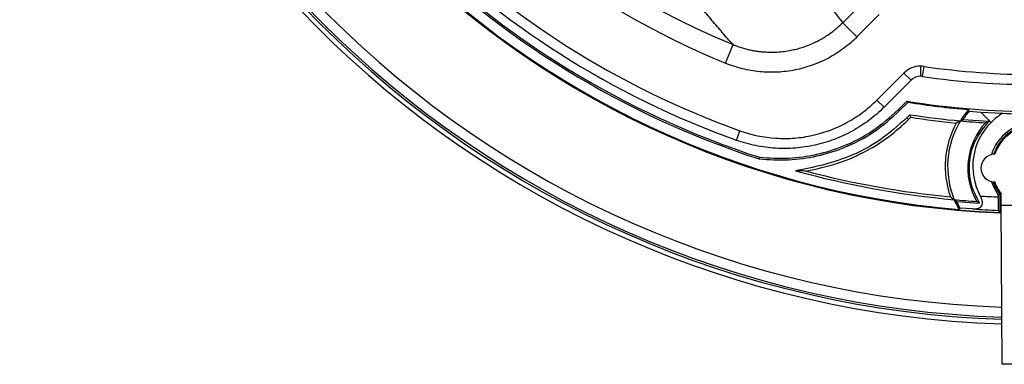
# Model space of a CAD drawing. Header units: millimetres. Extents: x 0 to 594, y 0 to 420.
# Tile 23 of 38: x 331 to 379, y 212 to 229. Entities that reach past the tile are written whole.
import ezdxf

# ---------------------------------------------------------------- set-up
doc = ezdxf.new("R2010")
doc.units = ezdxf.units.MM

msp = doc.modelspace()

# ---------------------------------------------------------------- linework, layer by layer
at = {"color": 7, "linetype": 'Continuous', "lineweight": 25}
for p, q in [((371.411, 229.159), (372.515, 230.263)), ((373.22, 229.558), (372.117, 228.454)), ((372.117, 228.454), (371.411, 229.159)), ((365.598, 227.151), (365.978, 228.076)), ((375.271, 227.004), (375.271, 226.504)), ((375.367, 226.497), (375.44, 226.991)), ((373.107, 225.324), (374.446, 226.662)), ((374.799, 226.308), (374.446, 226.662)), ((374.799, 226.308), (373.461, 224.97)), ((373.461, 224.97), (373.107, 225.324)), ((374.175, 224.857), (374.586, 225.268)), ((374.233, 224.799), (374.65, 225.216)), ((374.175, 224.857), (374.233, 224.799)), ((374.74, 224.599), (374.586, 224.445)), ((374.673, 224.359), (374.586, 224.445)), ((374.673, 224.359), (374.782, 224.469)), ((377.679, 224.779), (378.247, 224.732)), ((378.247, 224.732), (379.33, 224.667)), ((378.761, 224.218), (378.247, 224.732)), ((378.657, 224.265), (377.363, 224.35)), ((366.144, 223.334), (366.313, 223.804)), ((379.11, 220.618), (379.11, 220.523)), ((379.209, 219.759), (379.209, 220.651)), ((379.256, 220.117), (379.256, 220.673)), ((377.049, 220.303), (378.194, 220.209)), ((379.256, 220.117), (379.884, 220.117)), ((379.314, 212.226), (379.256, 220.117)), ((377.848, 219.926), (377.215, 219.97)), ((382.571, 212.226), (379.314, 212.226))]:
    msp.add_line(p, q, dxfattribs=at)
at = {"color": 7, "linetype": 'Continuous', "lineweight": 25, "flags": 128}
for points in [[(374.586, 225.268), (374.622, 225.239), (374.65, 225.216)], [(374.782, 224.469), (374.758, 224.542), (374.74, 224.599)], [(377.679, 224.779), (377.662, 224.82), (377.649, 224.853)], [(367.281, 222.488), (367.272, 222.443), (367.264, 222.408)], [(378.776, 221.287), (378.843, 221.1), (379.11, 220.618)], [(379.209, 220.651), (378.956, 221.086), (378.886, 221.269)], [(379.11, 220.618), (379.166, 220.636), (379.209, 220.651)], [(377.215, 219.97), (377.191, 219.932), (377.172, 219.902)], [(379.116, 219.856), (379.168, 219.801), (379.209, 219.759)]]:
    msp.add_lwpolyline(points, dxfattribs=at)
at = {"color": 7, "linetype": 'Continuous', "lineweight": 25}
for centre, radius, start, end in [((380.943, 264.537), 50.333, 181.871, 268.129), ((380.943, 264.537), 50.1, 181.8817, 268.1183), ((380.943, 264.537), 50, 181.8863, 268.1137), ((380.943, 264.537), 49.5, 181.9096, 268.0904), ((380.943, 264.537), 44.834, 182.1528, 267.8472), ((380.943, 264.537), 44.825, 182.1534, 267.8466), ((380.943, 264.537), 44.794, 184.829, 265.171), ((380.943, 264.537), 44.294, 197.9876, 252.0124), ((380.943, 264.537), 44.213, 197.9987, 252.0013), ((380.943, 264.537), 43.28, 199.7563, 250.2436), ((380.943, 264.537), 43.78, 199.7563, 250.2436), ((380.943, 264.537), 39.413, 202.315, 247.685), ((380.943, 264.537), 40.412, 202.315, 247.685), ((375.271, 225.837), 1.167, 90, 135), ((375.271, 225.837), 1.167, 81.6619, 90), ((380.943, 264.537), 37.947, 261.6619, 278.3381), ((375.271, 225.837), 0.667, 90, 135), ((375.271, 225.837), 0.667, 81.6619, 90), ((380.943, 264.537), 38.447, 261.6619, 278.3381), ((380.943, 264.537), 39.78, 260.8056, 279.1944), ((380.943, 264.537), 39.821, 260.9079, 265.2553), ((380.943, 264.537), 40.417, 261.1717, 264.7453), ((380.943, 264.537), 40.539, 261.2594, 264.4754), ((380.943, 222.037), 4.333, 139.4737, 148.67), ((380.943, 222.037), 4.262, 139.9618, 147.1236), ((380.943, 222.037), 3.085, 121.5042, 135), ((380.943, 264.537), 39.902, 267.6844, 269.9791), ((380.943, 222.037), 4.456, 151.1565, 199.8379), ((380.943, 222.037), 4.333, 148.67, 202.4094), ((380.943, 264.537), 40.417, 264.7453, 266.5044), ((380.943, 221.951), 3.333, 137.6701, 209.721), ((380.943, 222.037), 3.085, 135, 208.4143), ((380.943, 221.951), 2.266, 90.3678, 162.9672), ((380.943, 221.951), 2.167, 323.1301, 161.6593), ((380.943, 221.951), 2.116, 90, 161.1403), ((378.943, 221.951), 0.684, 90.23, 269.77), ((380.943, 264.537), 44.333, 254.4752, 264.8155), ((380.943, 264.537), 44.211, 255.1318, 264.5603), ((380.943, 221.951), 2.116, 198.8597, 217.1423), ((380.943, 264.537), 44.052, 266.4684, 267.6162), ((380.943, 264.537), 44.333, 264.8155, 266.2561), ((380.943, 222.037), 4.333, 202.4094, 209.5186), ((380.943, 222.037), 4.262, 203.9984, 209.0148), ((380.943, 264.537), 44.718, 266.032, 267.6592)]:
    msp.add_arc(centre, radius, start, end, dxfattribs=at)
msp.add_open_spline([(369.712, 231.422), (370.25, 230.653), (370.817, 229.897), (371.411, 229.159)], degree=3, dxfattribs=at)
for points, knots in [([(365.978, 228.076), (365.888, 228.175), (365.71, 228.374), (365.447, 228.674), (365.188, 228.975), (364.933, 229.275), (364.682, 229.576), (364.435, 229.876), (364.192, 230.177), (364.033, 230.379), (363.953, 230.479)], [0, 0, 0, 0, 0.128685, 0.256317, 0.382896, 0.508423, 0.632896, 0.756317, 0.878685, 1, 1, 1, 1]), ([(365.978, 228.076), (366.017, 228.06), (366.095, 228.028), (366.212, 227.986), (366.328, 227.946), (366.443, 227.91), (366.556, 227.878), (366.668, 227.848), (366.778, 227.822), (366.886, 227.799), (366.992, 227.779), (367.096, 227.761), (367.198, 227.746), (367.297, 227.733), (367.489, 227.712), (367.772, 227.695), (368.145, 227.701), (368.505, 227.734), (368.829, 227.786), (369.12, 227.852), (369.381, 227.926), (369.638, 228.015), (369.889, 228.117), (370.134, 228.232), (370.371, 228.36), (370.599, 228.499), (370.818, 228.65), (371.027, 228.81), (371.226, 228.979), (371.35, 229.1), (371.411, 229.159)], [0, 0, 0, 0, 0.021591, 0.042833, 0.063711, 0.084208, 0.104312, 0.12401, 0.143288, 0.162135, 0.18054, 0.198492, 0.215983, 0.233003, 0.249544, 0.314537, 0.377953, 0.439581, 0.499241, 0.545463, 0.591742, 0.638011, 0.684204, 0.730253, 0.776092, 0.821658, 0.866889, 0.911726, 0.956114, 1, 1, 1, 1]), ([(372.117, 228.454), (371.907, 228.245), (371.684, 228.052), (371.208, 227.7), (370.959, 227.543), (370.444, 227.268), (370.177, 227.15), (369.762, 227.001), (369.621, 226.957), (369.336, 226.878), (369.193, 226.844), (368.762, 226.758), (368.473, 226.723), (368.034, 226.701), (367.888, 226.699), (367.593, 226.706), (367.445, 226.715), (367.006, 226.757), (366.718, 226.807), (366.151, 226.948), (365.872, 227.039), (365.598, 227.151)], [0, 0, 0, 0, 0.125, 0.125, 0.25, 0.25, 0.375, 0.375, 0.4375, 0.4375, 0.5, 0.5, 0.625, 0.625, 0.6875, 0.6875, 0.75, 0.75, 0.875, 0.875, 1, 1, 1, 1]), ([(373.461, 224.97), (373.226, 224.735), (372.977, 224.519), (372.452, 224.126), (372.177, 223.947), (371.743, 223.709), (371.595, 223.634), (371.293, 223.495), (371.141, 223.431), (370.68, 223.257), (370.366, 223.163), (369.885, 223.055), (369.723, 223.025), (369.396, 222.975), (369.231, 222.956), (368.736, 222.917), (368.407, 222.914), (367.753, 222.955), (367.427, 222.998), (366.94, 223.098), (366.778, 223.137), (366.459, 223.227), (366.301, 223.278), (366.144, 223.334)], [0, 0, 0, 0, 0.125, 0.125, 0.25, 0.25, 0.3125, 0.3125, 0.375, 0.375, 0.5, 0.5, 0.5625, 0.5625, 0.625, 0.625, 0.75, 0.75, 0.875, 0.875, 0.9375, 0.9375, 1, 1, 1, 1]), ([(366.313, 223.804), (366.894, 223.596), (367.491, 223.473), (368.255, 223.425), (368.41, 223.42), (368.718, 223.423), (368.871, 223.429), (369.327, 223.465), (369.629, 223.51), (370.075, 223.61), (370.223, 223.648), (370.517, 223.736), (370.664, 223.785), (371.095, 223.948), (371.372, 224.076), (371.906, 224.369), (372.163, 224.534), (372.532, 224.81), (372.652, 224.907), (372.885, 225.109), (372.998, 225.214), (373.107, 225.324)], [0, 0, 0, 0, 0.25, 0.25, 0.3125, 0.3125, 0.375, 0.375, 0.5, 0.5, 0.5625, 0.5625, 0.625, 0.625, 0.75, 0.75, 0.875, 0.875, 0.9375, 0.9375, 1, 1, 1, 1]), ([(367.264, 222.408), (367.753, 222.377), (368.714, 222.318), (370.14, 222.517), (371.572, 222.962), (372.988, 223.691), (373.818, 224.43), (374.233, 224.799)], [0, 0, 0, 0, 0.192537, 0.378795, 0.563374, 0.782001, 1, 1, 1, 1]), ([(367.281, 222.488), (367.765, 222.458), (368.716, 222.4), (370.127, 222.598), (371.543, 223.039), (372.944, 223.76), (373.765, 224.491), (374.175, 224.857)], [0, 0, 0, 0, 0.192677, 0.378931, 0.563472, 0.78205, 1, 1, 1, 1]), ([(374.586, 224.445), (374.153, 224.059), (373.285, 223.285), (371.839, 222.531), (370.416, 222.08), (369.523, 221.907), (369.077, 221.821)], [0, 0, 0, 0, 0.279927, 0.56066, 0.780176, 1, 1, 1, 1]), ([(369.598, 221.806), (370.123, 221.916), (371.178, 222.139), (372.557, 222.752), (373.736, 223.496), (374.36, 224.071), (374.673, 224.359)], [0, 0, 0, 0, 0.278224, 0.559427, 0.779313, 1, 1, 1, 1]), ([(377.241, 224.29), (377.203, 224.271), (377.135, 224.236), (377.069, 224.201), (377.04, 224.186)], [0, 0, 0, 0, 0.56, 1, 1, 1, 1]), ([(377.363, 224.35), (377.34, 224.339), (377.299, 224.319), (377.259, 224.299), (377.241, 224.29)], [0, 0, 0, 0, 0.56, 1, 1, 1, 1]), ([(378.194, 220.209), (378.025, 220.539), (377.834, 220.908), (377.688, 221.627), (377.663, 222.367), (377.949, 223.413), (378.421, 223.981), (378.657, 224.265)], [0, 0, 0, 0, 0.250332, 0.280682, 0.500445, 0.750174, 1, 1, 1, 1]), ([(378.657, 224.265), (378.623, 224.252), (378.562, 224.229), (378.504, 224.206), (378.478, 224.195)], [0, 0, 0, 0, 0.56, 1, 1, 1, 1]), ([(369.598, 221.806), (369.5, 221.809), (369.325, 221.813), (369.152, 221.819), (369.077, 221.821)], [0, 0, 0, 0, 0.56, 1, 1, 1, 1]), ([(376.752, 220.525), (376.785, 220.499), (376.846, 220.452), (376.909, 220.405), (376.937, 220.385)], [0, 0, 0, 0, 0.56, 1, 1, 1, 1]), ([(377.848, 219.926), (377.928, 219.926), (378.048, 219.926), (378.188, 219.977), (378.277, 220.043), (378.333, 220.147), (378.337, 220.283), (378.299, 220.429), (378.252, 220.522), (378.229, 220.569)], [0, 0, 0, 0, 0.248218, 0.373576, 0.499197, 0.624073, 0.749029, 0.874697, 1, 1, 1, 1]), ([(379.11, 220.523), (379.11, 220.436), (379.111, 220.263), (379.112, 220.043), (379.114, 219.888), (379.115, 219.867), (379.116, 219.856)], [0, 0, 0, 0, 0.249993, 0.499781, 0.749455, 1, 1, 1, 1]), ([(377.049, 220.303), (377.028, 220.319), (376.99, 220.346), (376.953, 220.373), (376.937, 220.385)], [0, 0, 0, 0, 0.56, 1, 1, 1, 1]), ([(378.194, 220.209), (378.166, 220.226), (378.117, 220.255), (378.069, 220.285), (378.048, 220.298)], [0, 0, 0, 0, 0.56, 1, 1, 1, 1])]:
    msp.add_open_spline(points, degree=3, knots=knots, dxfattribs=at)

doc.saveas('drawing.dxf')
